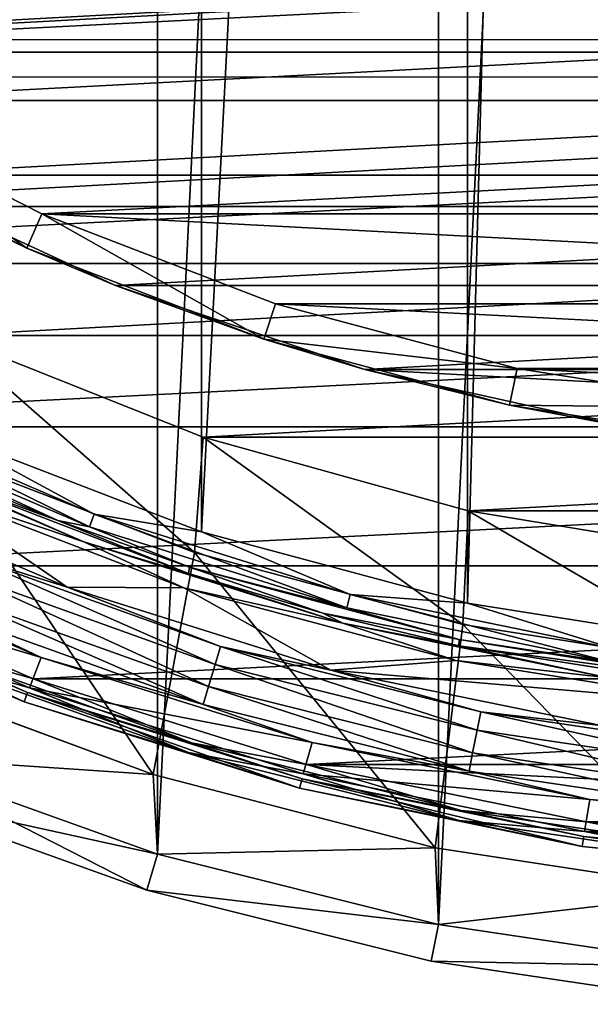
# Model space of a CAD drawing. Header units: millimetres. Extents: x -40 to 40, y -40 to 40.
# Tile 73 of 192: x -13.3 to -5.7, y -39.8 to -26.6. Entities that reach past the tile are written whole.
import ezdxf

# ---------------------------------------------------------------- set-up
doc = ezdxf.new("R2010")
doc.units = ezdxf.units.MM
doc.header["$LTSCALE"] = 8.749007
for name, color, linetype in [('1', 7, 'CONTINUOUS'), ('10', 7, 'CONTINUOUS'), ('104', 7, 'CONTINUOUS'), ('105', 7, 'CONTINUOUS'), ('106', 7, 'CONTINUOUS'), ('109', 7, 'CONTINUOUS'), ('11', 7, 'CONTINUOUS'), ('13', 7, 'CONTINUOUS'), ('14', 7, 'CONTINUOUS'), ('15', 7, 'CONTINUOUS'), ('16', 7, 'CONTINUOUS'), ('3', 7, 'CONTINUOUS'), ('38', 7, 'CONTINUOUS'), ('39', 7, 'CONTINUOUS'), ('4', 7, 'CONTINUOUS'), ('41', 7, 'CONTINUOUS'), ('42', 7, 'CONTINUOUS'), ('46', 7, 'CONTINUOUS'), ('47', 7, 'CONTINUOUS'), ('48', 7, 'CONTINUOUS'), ('60', 7, 'CONTINUOUS'), ('61', 7, 'CONTINUOUS'), ('62', 7, 'CONTINUOUS'), ('63', 7, 'CONTINUOUS'), ('7', 7, 'CONTINUOUS'), ('8', 7, 'CONTINUOUS')]:
    doc.layers.add(name, color=color, linetype=linetype)

msp = doc.modelspace()

# ---------------------------------------------------------------- linework, layer by layer
at = {"layer": '1', "linetype": 'CONTINUOUS'}
for points in [[(-3.873, 39.31), (-7.707, 38.741), (-7.706, -38.741), (-3.873, 39.31)], [(-3.872, -39.31), (-3.873, 39.31), (-7.706, -38.741), (-3.872, -39.31)], [(-7.707, 38.741), (-11.467, 37.799), (-11.467, -37.799), (-7.707, 38.741)], [(-7.706, -38.741), (-7.707, 38.741), (-11.467, -37.799), (-7.706, -38.741)], [(-11.467, 37.799), (-15.117, 36.493), (-15.116, -36.493), (-11.467, 37.799)], [(-11.467, -37.799), (-11.467, 37.799), (-15.116, -36.493), (-11.467, -37.799)]]:
    msp.add_3dface(points, dxfattribs=at)
at = {"layer": '10', "linetype": 'CONTINUOUS'}
for points in [[(-11.527, -36.734, -4), (-15.183, -35.38, -15), (-15.184, -35.379, -4), (-11.527, -36.734, -4)], [(-11.527, -36.734, -15), (-15.183, -35.38, -15), (-11.527, -36.734, -4), (-11.527, -36.734, -15)], [(-7.751, -37.712, -4), (-11.527, -36.734, -15), (-11.527, -36.734, -4), (-7.751, -37.712, -4)], [(-7.75, -37.712, -15), (-11.527, -36.734, -15), (-7.751, -37.712, -4), (-7.75, -37.712, -15)], [(-3.896, -38.302, -4), (-7.75, -37.712, -15), (-7.751, -37.712, -4), (-3.896, -38.302, -4)], [(-3.895, -38.302, -15), (-7.75, -37.712, -15), (-3.896, -38.302, -4), (-3.895, -38.302, -15)]]:
    msp.add_3dface(points, dxfattribs=at)
at = {"layer": '104', "linetype": 'CONTINUOUS'}
for points in [[(-16, -27.713, -730), (18.809, -25.889, -730), (-18.81, -25.888, -730), (-16, -27.713, -730)], [(16, -27.713, -730), (18.809, -25.889, -730), (-16, -27.713, -730), (16, -27.713, -730)], [(-13.016, -29.233, -730), (16, -27.713, -730), (-16, -27.713, -730), (-13.016, -29.233, -730)], [(13.016, -29.233, -730), (16, -27.713, -730), (-13.016, -29.233, -730), (13.016, -29.233, -730)], [(9.89, -30.433, -730), (13.016, -29.233, -730), (-13.016, -29.233, -730), (9.89, -30.433, -730)], [(-9.889, -30.434, -730), (9.89, -30.433, -730), (-13.016, -29.233, -730), (-9.889, -30.434, -730)], [(6.654, -31.3, -730), (9.89, -30.433, -730), (-9.889, -30.434, -730), (6.654, -31.3, -730)], [(-6.653, -31.301, -730), (6.654, -31.3, -730), (-9.889, -30.434, -730), (-6.653, -31.301, -730)], [(3.346, -31.825, -730), (6.654, -31.3, -730), (-6.653, -31.301, -730), (3.346, -31.825, -730)], [(-3.345, -31.825, -730), (3.346, -31.825, -730), (-6.653, -31.301, -730), (-3.345, -31.825, -730)]]:
    msp.add_3dface(points, dxfattribs=at)
at = {"layer": '105', "linetype": 'CONTINUOUS'}
for points in [[(-13.219, -29.69, -730.5), (-16, -27.713, -730), (-16.25, -28.146, -730.5), (-13.219, -29.69, -730.5)], [(-13.016, -29.233, -730), (-16, -27.713, -730), (-13.219, -29.69, -730.5), (-13.016, -29.233, -730)], [(-10.043, -30.909, -730.5), (-13.016, -29.233, -730), (-13.219, -29.69, -730.5), (-10.043, -30.909, -730.5)], [(-9.889, -30.434, -730), (-13.016, -29.233, -730), (-10.043, -30.909, -730.5), (-9.889, -30.434, -730)], [(-6.653, -31.301, -730), (-9.889, -30.434, -730), (-10.043, -30.909, -730.5), (-6.653, -31.301, -730)], [(-6.757, -31.79, -730.5), (-6.653, -31.301, -730), (-10.043, -30.909, -730.5), (-6.757, -31.79, -730.5)], [(-3.345, -31.825, -730), (-6.653, -31.301, -730), (-6.757, -31.79, -730.5), (-3.345, -31.825, -730)], [(-3.397, -32.322, -730.5), (-3.345, -31.825, -730), (-6.757, -31.79, -730.5), (-3.397, -32.322, -730.5)]]:
    msp.add_3dface(points, dxfattribs=at)
at = {"layer": '106', "linetype": 'CONTINUOUS'}
for points in [[(-13.219, -29.69, -730.5), (-16.25, -28.146, -730.5), (-15.223, -28.714, -733), (-13.219, -29.69, -730.5)], [(-12.029, -30.192, -733), (-13.219, -29.69, -730.5), (-15.223, -28.714, -733), (-12.029, -30.192, -733)], [(-10.043, -30.909, -730.5), (-13.219, -29.69, -730.5), (-12.029, -30.192, -733), (-10.043, -30.909, -730.5)], [(-8.694, -31.316, -733), (-10.043, -30.909, -730.5), (-12.029, -30.192, -733), (-8.694, -31.316, -733)], [(-6.757, -31.79, -730.5), (-10.043, -30.909, -730.5), (-8.694, -31.316, -733), (-6.757, -31.79, -730.5)], [(-5.257, -32.072, -733), (-6.757, -31.79, -730.5), (-8.694, -31.316, -733), (-5.257, -32.072, -733)], [(-3.397, -32.322, -730.5), (-6.757, -31.79, -730.5), (-5.257, -32.072, -733), (-3.397, -32.322, -730.5)]]:
    msp.add_3dface(points, dxfattribs=at)
at = {"layer": '109', "linetype": 'CONTINUOUS'}
for points in [[(21.039, -24.771, -733), (-18.238, -26.9, -733), (-21.039, -24.771, -733), (21.039, -24.771, -733)], [(21.039, -24.771, -733), (18.237, -26.901, -733), (-18.238, -26.9, -733), (21.039, -24.771, -733)], [(18.237, -26.901, -733), (-15.223, -28.714, -733), (-18.238, -26.9, -733), (18.237, -26.901, -733)], [(18.237, -26.901, -733), (15.222, -28.715, -733), (-15.223, -28.714, -733), (18.237, -26.901, -733)], [(15.222, -28.715, -733), (-12.029, -30.192, -733), (-15.223, -28.714, -733), (15.222, -28.715, -733)], [(15.222, -28.715, -733), (12.028, -30.192, -733), (-12.029, -30.192, -733), (15.222, -28.715, -733)], [(12.028, -30.192, -733), (-8.694, -31.316, -733), (-12.029, -30.192, -733), (12.028, -30.192, -733)], [(12.028, -30.192, -733), (8.694, -31.316, -733), (-8.694, -31.316, -733), (12.028, -30.192, -733)], [(5.258, -32.072, -733), (-5.257, -32.072, -733), (-8.694, -31.316, -733), (5.258, -32.072, -733)], [(8.694, -31.316, -733), (5.258, -32.072, -733), (-8.694, -31.316, -733), (8.694, -31.316, -733)]]:
    msp.add_3dface(points, dxfattribs=at)
at = {"layer": '11', "linetype": 'CONTINUOUS'}
for points in [[(-11.527, -36.734, -4), (-15.184, -35.379, -4), (-14.44, -32.43, -4), (-11.527, -36.734, -4)], [(-10.971, -33.762, -4), (-11.527, -36.734, -4), (-14.44, -32.43, -4), (-10.971, -33.762, -4)], [(-7.751, -37.712, -4), (-11.527, -36.734, -4), (-10.971, -33.762, -4), (-7.751, -37.712, -4)], [(-7.381, -34.724, -4), (-7.751, -37.712, -4), (-10.971, -33.762, -4), (-7.381, -34.724, -4)], [(-3.896, -38.302, -4), (-7.751, -37.712, -4), (-7.381, -34.724, -4), (-3.896, -38.302, -4)], [(-3.711, -35.305, -4), (-3.896, -38.302, -4), (-7.381, -34.724, -4), (-3.711, -35.305, -4)]]:
    msp.add_3dface(points, dxfattribs=at)
at = {"layer": '13', "linetype": 'CONTINUOUS'}
for points in [[(-10.972, -33.762, -6.5), (-14.44, -32.43, -4), (-14.44, -32.43, -6.5), (-10.972, -33.762, -6.5)], [(-10.971, -33.762, -4), (-14.44, -32.43, -4), (-10.972, -33.762, -6.5), (-10.971, -33.762, -4)], [(-7.382, -34.724, -6.5), (-10.971, -33.762, -4), (-10.972, -33.762, -6.5), (-7.382, -34.724, -6.5)], [(-7.381, -34.724, -4), (-10.971, -33.762, -4), (-7.382, -34.724, -6.5), (-7.381, -34.724, -4)], [(-3.712, -35.305, -6.5), (-7.381, -34.724, -4), (-7.382, -34.724, -6.5), (-3.712, -35.305, -6.5)], [(-3.711, -35.305, -4), (-7.381, -34.724, -4), (-3.712, -35.305, -6.5), (-3.711, -35.305, -4)]]:
    msp.add_3dface(points, dxfattribs=at)
at = {"layer": '14', "linetype": 'CONTINUOUS'}
for points in [[(-10.972, -33.762, -6.5), (-14.44, -32.43, -6.5), (-14.277, -30.857, -6.5), (-10.972, -33.762, -6.5)], [(-10.857, -32.22, -6.5), (-10.972, -33.762, -6.5), (-14.277, -30.857, -6.5), (-10.857, -32.22, -6.5)], [(-7.382, -34.724, -6.5), (-10.972, -33.762, -6.5), (-10.857, -32.22, -6.5), (-7.382, -34.724, -6.5)], [(-7.309, -33.205, -6.5), (-7.382, -34.724, -6.5), (-10.857, -32.22, -6.5), (-7.309, -33.205, -6.5)], [(-3.712, -35.305, -6.5), (-7.382, -34.724, -6.5), (-7.309, -33.205, -6.5), (-3.712, -35.305, -6.5)], [(-3.676, -33.801, -6.5), (-3.712, -35.305, -6.5), (-7.309, -33.205, -6.5), (-3.676, -33.801, -6.5)]]:
    msp.add_3dface(points, dxfattribs=at)
at = {"layer": '15', "linetype": 'CONTINUOUS'}
for points in [[(-10.857, -32.22, -3.5), (-14.277, -30.857, -6.5), (-14.277, -30.857, -3.5), (-10.857, -32.22, -3.5)], [(-10.857, -32.22, -6.5), (-14.277, -30.857, -6.5), (-10.857, -32.22, -3.5), (-10.857, -32.22, -6.5)], [(-7.31, -33.205, -3.5), (-10.857, -32.22, -6.5), (-10.857, -32.22, -3.5), (-7.31, -33.205, -3.5)], [(-7.309, -33.205, -6.5), (-10.857, -32.22, -6.5), (-7.31, -33.205, -3.5), (-7.309, -33.205, -6.5)], [(-3.677, -33.801, -3.5), (-7.309, -33.205, -6.5), (-7.31, -33.205, -3.5), (-3.677, -33.801, -3.5)], [(-3.676, -33.801, -6.5), (-7.309, -33.205, -6.5), (-3.677, -33.801, -3.5), (-3.676, -33.801, -6.5)]]:
    msp.add_3dface(points, dxfattribs=at)
at = {"layer": '16', "linetype": 'CONTINUOUS'}
for points in [[(-20.577, -27.066, -3.5), (-23.383, -24.683, -3.5), (23.382, -24.683, -3.5), (-20.577, -27.066, -3.5)], [(20.576, -27.067, -3.5), (-20.577, -27.066, -3.5), (23.382, -24.683, -3.5), (20.576, -27.067, -3.5)], [(-17.53, -29.132, -3.5), (-20.577, -27.066, -3.5), (20.576, -27.067, -3.5), (-17.53, -29.132, -3.5)], [(17.529, -29.133, -3.5), (-17.53, -29.132, -3.5), (20.576, -27.067, -3.5), (17.529, -29.133, -3.5)], [(-14.277, -30.857, -3.5), (-17.53, -29.132, -3.5), (17.529, -29.133, -3.5), (-14.277, -30.857, -3.5)], [(14.277, -30.857, -3.5), (-14.277, -30.857, -3.5), (17.529, -29.133, -3.5), (14.277, -30.857, -3.5)], [(-10.857, -32.22, -3.5), (-14.277, -30.857, -3.5), (14.277, -30.857, -3.5), (-10.857, -32.22, -3.5)], [(10.857, -32.22, -3.5), (-10.857, -32.22, -3.5), (14.277, -30.857, -3.5), (10.857, -32.22, -3.5)], [(-7.31, -33.205, -3.5), (-10.857, -32.22, -3.5), (10.857, -32.22, -3.5), (-7.31, -33.205, -3.5)], [(7.309, -33.205, -3.5), (-7.31, -33.205, -3.5), (10.857, -32.22, -3.5), (7.309, -33.205, -3.5)], [(-3.677, -33.801, -3.5), (-7.31, -33.205, -3.5), (7.309, -33.205, -3.5), (-3.677, -33.801, -3.5)]]:
    msp.add_3dface(points, dxfattribs=at)
at = {"layer": '3', "linetype": 'CONTINUOUS'}
for points in [[(-11.611, -38.278, -0.5), (-15.116, -36.493), (-15.307, -36.955, -0.5), (-11.611, -38.278, -0.5)], [(-11.467, -37.799), (-15.116, -36.493), (-11.611, -38.278, -0.5), (-11.467, -37.799)], [(-7.706, -38.741), (-11.467, -37.799), (-11.611, -38.278, -0.5), (-7.706, -38.741)], [(-7.804, -39.231, -0.5), (-7.706, -38.741), (-11.611, -38.278, -0.5), (-7.804, -39.231, -0.5)], [(-3.872, -39.31), (-7.706, -38.741), (-7.804, -39.231, -0.5), (-3.872, -39.31)], [(-3.921, -39.807, -0.5), (-3.872, -39.31), (-7.804, -39.231, -0.5), (-3.921, -39.807, -0.5)]]:
    msp.add_3dface(points, dxfattribs=at)
at = {"layer": '38', "linetype": 'CONTINUOUS'}
for points in [[(-16.074, -32.77, -6), (-12.677, -34.228, -6), (-14.63, -32.885, -6), (-16.074, -32.77, -6)], [(-14.63, -32.885, -6), (-12.677, -34.228, -6), (-11.113, -34.234, -6), (-14.63, -32.885, -6)], [(-12.677, -34.228, -6), (-9.149, -35.335, -6), (-11.113, -34.234, -6), (-12.677, -34.228, -6)], [(-11.113, -34.234, -6), (-9.149, -35.335, -6), (-7.474, -35.208, -6), (-11.113, -34.234, -6)], [(-7.474, -35.208, -6), (-9.149, -35.335, -6), (-3.754, -35.796, -6), (-7.474, -35.208, -6)], [(-9.149, -35.335, -6), (-5.527, -36.079, -6), (-3.754, -35.796, -6), (-9.149, -35.335, -6)]]:
    msp.add_3dface(points, dxfattribs=at)
at = {"layer": '39', "linetype": 'CONTINUOUS'}
for points in [[(-12.677, -34.228, -6), (-16.074, -32.77, -6), (-14.004, -33.81, -5.706), (-12.677, -34.228, -6)], [(-13.023, -35.166, -6), (-14.314, -34.558, -5.707), (-16.514, -33.668, -6), (-13.023, -35.166, -6)], [(-10.696, -35.259, -5.524), (-14.004, -33.81, -5.706), (-14.1, -34.041, -5.524), (-10.696, -35.259, -5.524)], [(-10.623, -35.02, -5.706), (-14.004, -33.81, -5.706), (-10.696, -35.259, -5.524), (-10.623, -35.02, -5.706)], [(-10.623, -35.02, -5.706), (-12.677, -34.228, -6), (-14.004, -33.81, -5.706), (-10.623, -35.02, -5.706)], [(-10.786, -35.555, -5.525), (-14.1, -34.041, -5.524), (-14.219, -34.327, -5.525), (-10.786, -35.555, -5.525)], [(-10.696, -35.259, -5.524), (-14.1, -34.041, -5.524), (-10.786, -35.555, -5.525), (-10.696, -35.259, -5.524)], [(-9.149, -35.335, -6), (-12.677, -34.228, -6), (-10.623, -35.02, -5.706), (-9.149, -35.335, -6)], [(-10.858, -35.794, -5.707), (-14.219, -34.327, -5.525), (-14.314, -34.558, -5.707), (-10.858, -35.794, -5.707)], [(-10.786, -35.555, -5.525), (-14.219, -34.327, -5.525), (-10.858, -35.794, -5.707), (-10.786, -35.555, -5.525)], [(-10.858, -35.794, -5.707), (-14.314, -34.558, -5.707), (-13.023, -35.166, -6), (-10.858, -35.794, -5.707)], [(-7.188, -36.138, -5.524), (-10.623, -35.02, -5.706), (-10.696, -35.259, -5.524), (-7.188, -36.138, -5.524)], [(-7.139, -35.892, -5.706), (-10.623, -35.02, -5.706), (-7.188, -36.138, -5.524), (-7.139, -35.892, -5.706)], [(-7.139, -35.892, -5.706), (-9.149, -35.335, -6), (-10.623, -35.02, -5.706), (-7.139, -35.892, -5.706)], [(-9.399, -36.303, -6), (-10.858, -35.794, -5.707), (-13.023, -35.166, -6), (-9.399, -36.303, -6)], [(-7.249, -36.441, -5.525), (-10.696, -35.259, -5.524), (-10.786, -35.555, -5.525), (-7.249, -36.441, -5.525)], [(-7.188, -36.138, -5.524), (-10.696, -35.259, -5.524), (-7.249, -36.441, -5.525), (-7.188, -36.138, -5.524)], [(-5.527, -36.079, -6), (-9.149, -35.335, -6), (-7.139, -35.892, -5.706), (-5.527, -36.079, -6)], [(-7.297, -36.686, -5.707), (-10.786, -35.555, -5.525), (-10.858, -35.794, -5.707), (-7.297, -36.686, -5.707)], [(-7.249, -36.441, -5.525), (-10.786, -35.555, -5.525), (-7.297, -36.686, -5.707), (-7.249, -36.441, -5.525)], [(-7.297, -36.686, -5.707), (-10.858, -35.794, -5.707), (-9.399, -36.303, -6), (-7.297, -36.686, -5.707)], [(-3.612, -36.668, -5.524), (-7.139, -35.892, -5.706), (-7.188, -36.138, -5.524), (-3.612, -36.668, -5.524)], [(-3.587, -36.419, -5.706), (-7.139, -35.892, -5.706), (-3.612, -36.668, -5.524), (-3.587, -36.419, -5.706)], [(-3.587, -36.419, -5.706), (-5.527, -36.079, -6), (-7.139, -35.892, -5.706), (-3.587, -36.419, -5.706)], [(-3.642, -36.976, -5.525), (-7.188, -36.138, -5.524), (-7.249, -36.441, -5.525), (-3.642, -36.976, -5.525)], [(-3.612, -36.668, -5.524), (-7.188, -36.138, -5.524), (-3.642, -36.976, -5.525), (-3.612, -36.668, -5.524)], [(-5.679, -37.067, -6), (-7.297, -36.686, -5.707), (-9.399, -36.303, -6), (-5.679, -37.067, -6)], [(-3.666, -37.225, -5.707), (-7.249, -36.441, -5.525), (-7.297, -36.686, -5.707), (-3.666, -37.225, -5.707)], [(-3.642, -36.976, -5.525), (-7.249, -36.441, -5.525), (-3.666, -37.225, -5.707), (-3.642, -36.976, -5.525)], [(-3.666, -37.225, -5.707), (-7.297, -36.686, -5.707), (-5.679, -37.067, -6), (-3.666, -37.225, -5.707)], [(-1.899, -37.452, -6), (-3.666, -37.225, -5.707), (-5.679, -37.067, -6), (-1.899, -37.452, -6)]]:
    msp.add_3dface(points, dxfattribs=at)
at = {"layer": '4', "linetype": 'CONTINUOUS'}
for points in [[(-11.611, -38.278, -0.5), (-15.307, -36.955, -0.5), (-11.611, -38.278, -14.5), (-11.611, -38.278, -0.5)], [(-11.611, -38.278, -14.5), (-15.307, -36.955, -0.5), (-15.307, -36.955, -14.5), (-11.611, -38.278, -14.5)], [(-7.804, -39.231, -0.5), (-11.611, -38.278, -0.5), (-7.804, -39.231, -14.5), (-7.804, -39.231, -0.5)], [(-7.804, -39.231, -14.5), (-11.611, -38.278, -0.5), (-11.611, -38.278, -14.5), (-7.804, -39.231, -14.5)], [(-3.921, -39.807, -0.5), (-7.804, -39.231, -0.5), (-3.921, -39.807, -14.5), (-3.921, -39.807, -0.5)], [(-3.921, -39.807, -14.5), (-7.804, -39.231, -0.5), (-7.804, -39.231, -14.5), (-3.921, -39.807, -14.5)]]:
    msp.add_3dface(points, dxfattribs=at)
at = {"layer": '41', "linetype": 'CONTINUOUS'}
for points in [[(-13.023, -35.166, -6), (-16.514, -33.668, -6), (-16.712, -34.057, -6), (-13.023, -35.166, -6)], [(-13.182, -35.572, -6), (-13.023, -35.166, -6), (-16.712, -34.057, -6), (-13.182, -35.572, -6)], [(-9.399, -36.303, -6), (-13.023, -35.166, -6), (-13.182, -35.572, -6), (-9.399, -36.303, -6)], [(-9.516, -36.723, -6), (-9.399, -36.303, -6), (-13.182, -35.572, -6), (-9.516, -36.723, -6)], [(-5.679, -37.067, -6), (-9.399, -36.303, -6), (-9.516, -36.723, -6), (-5.679, -37.067, -6)], [(-5.754, -37.497, -6), (-5.679, -37.067, -6), (-9.516, -36.723, -6), (-5.754, -37.497, -6)], [(-1.899, -37.452, -6), (-5.679, -37.067, -6), (-5.754, -37.497, -6), (-1.899, -37.452, -6)], [(5.733, -37.5, -6), (1.9, -37.452, -6), (-5.754, -37.497, -6), (5.733, -37.5, -6)], [(1.9, -37.452, -6), (-1.899, -37.452, -6), (-5.754, -37.497, -6), (1.9, -37.452, -6)], [(-1.932, -37.887, -6), (5.733, -37.5, -6), (-5.754, -37.497, -6), (-1.932, -37.887, -6)]]:
    msp.add_3dface(points, dxfattribs=at)
at = {"layer": '42', "linetype": 'CONTINUOUS'}
for points in [[(-13.182, -35.572, -6), (-16.712, -34.057, -6), (-14.572, -35.18, -6.06), (-13.182, -35.572, -6)], [(-13.253, -35.759, -6.203), (-14.572, -35.18, -6.06), (-16.803, -34.235, -6.203), (-13.253, -35.759, -6.203)], [(-11.054, -36.439, -6.06), (-14.572, -35.18, -6.06), (-13.253, -35.759, -6.203), (-11.054, -36.439, -6.06)], [(-11.054, -36.439, -6.06), (-13.182, -35.572, -6), (-14.572, -35.18, -6.06), (-11.054, -36.439, -6.06)], [(-9.516, -36.723, -6), (-13.182, -35.572, -6), (-11.054, -36.439, -6.06), (-9.516, -36.723, -6)], [(-9.567, -36.917, -6.203), (-11.054, -36.439, -6.06), (-13.253, -35.759, -6.203), (-9.567, -36.917, -6.203)], [(-7.429, -37.347, -6.06), (-11.054, -36.439, -6.06), (-9.567, -36.917, -6.203), (-7.429, -37.347, -6.06)], [(-7.429, -37.347, -6.06), (-9.516, -36.723, -6), (-11.054, -36.439, -6.06), (-7.429, -37.347, -6.06)], [(-5.754, -37.497, -6), (-9.516, -36.723, -6), (-7.429, -37.347, -6.06), (-5.754, -37.497, -6)], [(-5.785, -37.695, -6.203), (-7.429, -37.347, -6.06), (-9.567, -36.917, -6.203), (-5.785, -37.695, -6.203)], [(-3.732, -37.895, -6.06), (-7.429, -37.347, -6.06), (-5.785, -37.695, -6.203), (-3.732, -37.895, -6.06)], [(-3.732, -37.895, -6.06), (-5.754, -37.497, -6), (-7.429, -37.347, -6.06), (-3.732, -37.895, -6.06)], [(-1.932, -37.887, -6), (-5.754, -37.497, -6), (-3.732, -37.895, -6.06), (-1.932, -37.887, -6)], [(-1.942, -38.087, -6.203), (-3.732, -37.895, -6.06), (-5.785, -37.695, -6.203), (-1.942, -38.087, -6.203)]]:
    msp.add_3dface(points, dxfattribs=at)
at = {"layer": '46', "linetype": 'CONTINUOUS'}
for points in [[(-13.128, -35.451, -14), (-14.52, -35.055, -13.943), (-16.647, -33.941, -14), (-13.128, -35.451, -14)], [(-13.206, -35.635, -13.803), (-16.742, -34.117, -13.803), (-14.52, -35.055, -13.943), (-13.206, -35.635, -13.803)], [(-11.014, -36.31, -13.943), (-14.52, -35.055, -13.943), (-13.128, -35.451, -14), (-11.014, -36.31, -13.943)], [(-11.014, -36.31, -13.943), (-13.206, -35.635, -13.803), (-14.52, -35.055, -13.943), (-11.014, -36.31, -13.943)], [(-9.475, -36.597, -14), (-11.014, -36.31, -13.943), (-13.128, -35.451, -14), (-9.475, -36.597, -14)], [(-9.532, -36.789, -13.803), (-13.206, -35.635, -13.803), (-11.014, -36.31, -13.943), (-9.532, -36.789, -13.803)], [(-7.402, -37.215, -13.943), (-11.014, -36.31, -13.943), (-9.475, -36.597, -14), (-7.402, -37.215, -13.943)], [(-7.402, -37.215, -13.943), (-9.532, -36.789, -13.803), (-11.014, -36.31, -13.943), (-7.402, -37.215, -13.943)], [(-5.725, -37.368, -14), (-7.402, -37.215, -13.943), (-9.475, -36.597, -14), (-5.725, -37.368, -14)], [(-5.76, -37.564, -13.803), (-9.532, -36.789, -13.803), (-7.402, -37.215, -13.943), (-5.76, -37.564, -13.803)], [(-3.719, -37.761, -13.943), (-7.402, -37.215, -13.943), (-5.725, -37.368, -14), (-3.719, -37.761, -13.943)], [(-3.719, -37.761, -13.943), (-5.76, -37.564, -13.803), (-7.402, -37.215, -13.943), (-3.719, -37.761, -13.943)], [(-1.914, -37.755, -14), (-3.719, -37.761, -13.943), (-5.725, -37.368, -14), (-1.914, -37.755, -14)], [(-1.932, -37.954, -13.803), (-5.76, -37.564, -13.803), (-3.719, -37.761, -13.943), (-1.932, -37.954, -13.803)]]:
    msp.add_3dface(points, dxfattribs=at)
at = {"layer": '47', "linetype": 'CONTINUOUS'}
for points in [[(-13.253, -35.759, -6.203), (-16.803, -34.235, -6.203), (-16.742, -34.117, -13.803), (-13.253, -35.759, -6.203)], [(-13.253, -35.759, -6.203), (-16.742, -34.117, -13.803), (-13.206, -35.635, -13.803), (-13.253, -35.759, -6.203)], [(-9.567, -36.917, -6.203), (-13.253, -35.759, -6.203), (-13.206, -35.635, -13.803), (-9.567, -36.917, -6.203)], [(-9.567, -36.917, -6.203), (-13.206, -35.635, -13.803), (-9.532, -36.789, -13.803), (-9.567, -36.917, -6.203)], [(-5.785, -37.695, -6.203), (-9.567, -36.917, -6.203), (-9.532, -36.789, -13.803), (-5.785, -37.695, -6.203)], [(-5.785, -37.695, -6.203), (-9.532, -36.789, -13.803), (-5.76, -37.564, -13.803), (-5.785, -37.695, -6.203)], [(-1.942, -38.087, -6.203), (-5.785, -37.695, -6.203), (-5.76, -37.564, -13.803), (-1.942, -38.087, -6.203)], [(-1.942, -38.087, -6.203), (-5.76, -37.564, -13.803), (-1.932, -37.954, -13.803), (-1.942, -38.087, -6.203)]]:
    msp.add_3dface(points, dxfattribs=at)
at = {"layer": '48', "linetype": 'CONTINUOUS'}
for points in [[(28.683, -24.625, -14), (-26.045, -27.4, -14), (-28.683, -24.625, -14), (28.683, -24.625, -14)], [(28.683, -24.625, -14), (26.044, -27.401, -14), (-26.045, -27.4, -14), (28.683, -24.625, -14)], [(26.044, -27.401, -14), (-23.139, -29.895, -14), (-26.045, -27.4, -14), (26.044, -27.401, -14)], [(26.044, -27.401, -14), (23.138, -29.895, -14), (-23.139, -29.895, -14), (26.044, -27.401, -14)], [(23.138, -29.895, -14), (-19.996, -32.082, -14), (-23.139, -29.895, -14), (23.138, -29.895, -14)], [(23.138, -29.895, -14), (19.995, -32.083, -14), (-19.996, -32.082, -14), (23.138, -29.895, -14)], [(19.995, -32.083, -14), (-16.647, -33.941, -14), (-19.996, -32.082, -14), (19.995, -32.083, -14)], [(19.995, -32.083, -14), (16.646, -33.941, -14), (-16.647, -33.941, -14), (19.995, -32.083, -14)], [(16.646, -33.941, -14), (-13.128, -35.451, -14), (-16.647, -33.941, -14), (16.646, -33.941, -14)], [(16.646, -33.941, -14), (13.128, -35.451, -14), (-13.128, -35.451, -14), (16.646, -33.941, -14)], [(13.128, -35.451, -14), (-9.475, -36.597, -14), (-13.128, -35.451, -14), (13.128, -35.451, -14)], [(13.128, -35.451, -14), (9.474, -36.597, -14), (-9.475, -36.597, -14), (13.128, -35.451, -14)], [(9.474, -36.597, -14), (5.724, -37.368, -14), (-9.475, -36.597, -14), (9.474, -36.597, -14)], [(5.724, -37.368, -14), (-5.725, -37.368, -14), (-9.475, -36.597, -14), (5.724, -37.368, -14)], [(5.724, -37.368, -14), (1.915, -37.755, -14), (-5.725, -37.368, -14), (5.724, -37.368, -14)], [(1.915, -37.755, -14), (-1.914, -37.755, -14), (-5.725, -37.368, -14), (1.915, -37.755, -14)]]:
    msp.add_3dface(points, dxfattribs=at)
at = {"layer": '60', "linetype": 'CONTINUOUS'}
for points in [[(-10.88, 33.485, -11.5), (-10.879, -33.486, -11.5), (-7.321, 34.439, -11.5), (-10.88, 33.485, -11.5)], [(-10.879, -33.486, -11.5), (-7.32, -34.439, -11.5), (-7.321, 34.439, -11.5), (-10.879, -33.486, -11.5)], [(-7.32, -34.439, -11.5), (-6.41, -0.016, -11.5), (-7.321, 34.439, -11.5), (-7.32, -34.439, -11.5)], [(-14.32, 32.165, -11.5), (-14.319, -32.165, -11.5), (-10.88, 33.485, -11.5), (-14.32, 32.165, -11.5)], [(-14.319, -32.165, -11.5), (-10.879, -33.486, -11.5), (-10.88, 33.485, -11.5), (-14.319, -32.165, -11.5)], [(-3.68, -35.016, -11.5), (-6.41, -0.016, -11.5), (-7.32, -34.439, -11.5), (-3.68, -35.016, -11.5)], [(-6.22, -1.548, -11.5), (-6.41, -0.016, -11.5), (-3.68, -35.016, -11.5), (-6.22, -1.548, -11.5)], [(-5.669, -2.991, -11.5), (-6.22, -1.548, -11.5), (-3.68, -35.016, -11.5), (-5.669, -2.991, -11.5)]]:
    msp.add_3dface(points, dxfattribs=at)
at = {"layer": '61', "linetype": 'CONTINUOUS'}
for points in [[(-15.695, -31.997, -11.255), (-12.378, -33.42, -11.255), (-15.615, -31.832, -11.435), (-15.695, -31.997, -11.255)], [(-14.319, -32.165, -11.5), (-15.615, -31.832, -11.435), (-12.314, -33.249, -11.435), (-14.319, -32.165, -11.5)], [(-15.615, -31.832, -11.435), (-12.378, -33.42, -11.255), (-12.314, -33.249, -11.435), (-15.615, -31.832, -11.435)], [(-15.695, -31.997, -11.255), (-12.802, -33.335, -11.009), (-12.378, -33.42, -11.255), (-15.695, -31.997, -11.255)], [(-14.53, -32.619, -11.009), (-12.802, -33.335, -11.009), (-15.695, -31.997, -11.255), (-14.53, -32.619, -11.009)], [(-10.879, -33.486, -11.5), (-14.319, -32.165, -11.5), (-12.314, -33.249, -11.435), (-10.879, -33.486, -11.5)], [(-12.378, -33.42, -11.255), (-8.933, -34.501, -11.255), (-12.314, -33.249, -11.435), (-12.378, -33.42, -11.255)], [(-10.879, -33.486, -11.5), (-12.314, -33.249, -11.435), (-8.887, -34.324, -11.435), (-10.879, -33.486, -11.5)], [(-12.314, -33.249, -11.435), (-8.933, -34.501, -11.255), (-8.887, -34.324, -11.435), (-12.314, -33.249, -11.435)], [(-12.802, -33.335, -11.009), (-11.039, -33.959, -11.009), (-12.378, -33.42, -11.255), (-12.802, -33.335, -11.009)], [(-12.378, -33.42, -11.255), (-11.039, -33.959, -11.009), (-8.933, -34.501, -11.255), (-12.378, -33.42, -11.255)], [(-7.32, -34.439, -11.5), (-10.879, -33.486, -11.5), (-8.887, -34.324, -11.435), (-7.32, -34.439, -11.5)], [(-11.039, -33.959, -11.009), (-7.43, -34.927, -11.009), (-8.933, -34.501, -11.255), (-11.039, -33.959, -11.009)], [(-8.933, -34.501, -11.255), (-5.397, -35.228, -11.255), (-8.887, -34.324, -11.435), (-8.933, -34.501, -11.255)], [(-7.32, -34.439, -11.5), (-8.887, -34.324, -11.435), (-5.369, -35.047, -11.435), (-7.32, -34.439, -11.5)], [(-8.887, -34.324, -11.435), (-5.397, -35.228, -11.255), (-5.369, -35.047, -11.435), (-8.887, -34.324, -11.435)], [(-8.933, -34.501, -11.255), (-7.43, -34.927, -11.009), (-5.397, -35.228, -11.255), (-8.933, -34.501, -11.255)], [(-3.68, -35.016, -11.5), (-7.32, -34.439, -11.5), (-5.369, -35.047, -11.435), (-3.68, -35.016, -11.5)], [(-7.43, -34.927, -11.009), (-3.739, -35.512, -11.009), (-5.397, -35.228, -11.255), (-7.43, -34.927, -11.009)]]:
    msp.add_3dface(points, dxfattribs=at)
at = {"layer": '62', "linetype": 'CONTINUOUS'}
for points in [[(-12.802, -33.335, -11.009), (-14.53, -32.619, -11.009), (-14.551, -32.702, -6.197), (-12.802, -33.335, -11.009)], [(-11.053, -34.043, -6.197), (-12.802, -33.335, -11.009), (-14.551, -32.702, -6.197), (-11.053, -34.043, -6.197)], [(-11.039, -33.959, -11.009), (-12.802, -33.335, -11.009), (-11.053, -34.043, -6.197), (-11.039, -33.959, -11.009)], [(-9.256, -34.575, -6.197), (-11.039, -33.959, -11.009), (-11.053, -34.043, -6.197), (-9.256, -34.575, -6.197)], [(-7.43, -34.927, -11.009), (-11.039, -33.959, -11.009), (-9.256, -34.575, -6.197), (-7.43, -34.927, -11.009)], [(-7.433, -35.012, -6.197), (-7.43, -34.927, -11.009), (-9.256, -34.575, -6.197), (-7.433, -35.012, -6.197)], [(-3.739, -35.512, -11.009), (-7.43, -34.927, -11.009), (-7.433, -35.012, -6.197), (-3.739, -35.512, -11.009)], [(-3.732, -35.597, -6.197), (-3.739, -35.512, -11.009), (-7.433, -35.012, -6.197), (-3.732, -35.597, -6.197)]]:
    msp.add_3dface(points, dxfattribs=at)
at = {"layer": '63', "linetype": 'CONTINUOUS'}
for points in [[(-15.789, -32.188, -6.057), (-14.63, -32.885, -6), (-12.452, -33.621, -6.057), (-15.789, -32.188, -6.057)], [(-14.551, -32.702, -6.197), (-15.789, -32.188, -6.057), (-12.452, -33.621, -6.057), (-14.551, -32.702, -6.197)], [(-11.053, -34.043, -6.197), (-14.551, -32.702, -6.197), (-12.452, -33.621, -6.057), (-11.053, -34.043, -6.197)], [(-14.63, -32.885, -6), (-11.113, -34.234, -6), (-12.452, -33.621, -6.057), (-14.63, -32.885, -6)], [(-12.452, -33.621, -6.057), (-11.113, -34.234, -6), (-8.986, -34.708, -6.057), (-12.452, -33.621, -6.057)], [(-11.053, -34.043, -6.197), (-12.452, -33.621, -6.057), (-8.986, -34.708, -6.057), (-11.053, -34.043, -6.197)], [(-9.256, -34.575, -6.197), (-11.053, -34.043, -6.197), (-8.986, -34.708, -6.057), (-9.256, -34.575, -6.197)], [(-11.113, -34.234, -6), (-7.474, -35.208, -6), (-8.986, -34.708, -6.057), (-11.113, -34.234, -6)], [(-7.433, -35.012, -6.197), (-9.256, -34.575, -6.197), (-8.986, -34.708, -6.057), (-7.433, -35.012, -6.197)], [(-8.986, -34.708, -6.057), (-7.474, -35.208, -6), (-5.429, -35.439, -6.057), (-8.986, -34.708, -6.057)], [(-7.433, -35.012, -6.197), (-8.986, -34.708, -6.057), (-5.429, -35.439, -6.057), (-7.433, -35.012, -6.197)], [(-3.732, -35.597, -6.197), (-7.433, -35.012, -6.197), (-5.429, -35.439, -6.057), (-3.732, -35.597, -6.197)], [(-7.474, -35.208, -6), (-3.754, -35.796, -6), (-5.429, -35.439, -6.057), (-7.474, -35.208, -6)]]:
    msp.add_3dface(points, dxfattribs=at)
at = {"layer": '7', "linetype": 'CONTINUOUS'}
for points in [[(-11.527, -36.734, -15), (-15.117, -36.493, -15), (-15.183, -35.38, -15), (-11.527, -36.734, -15)], [(-11.467, -37.799, -15), (-15.117, -36.493, -15), (-11.527, -36.734, -15), (-11.467, -37.799, -15)], [(-7.75, -37.712, -15), (-11.467, -37.799, -15), (-11.527, -36.734, -15), (-7.75, -37.712, -15)], [(-7.707, -38.741, -15), (-11.467, -37.799, -15), (-7.75, -37.712, -15), (-7.707, -38.741, -15)], [(-3.895, -38.302, -15), (-7.707, -38.741, -15), (-7.75, -37.712, -15), (-3.895, -38.302, -15)], [(-3.873, -39.31, -15), (-7.707, -38.741, -15), (-3.895, -38.302, -15), (-3.873, -39.31, -15)]]:
    msp.add_3dface(points, dxfattribs=at)
at = {"layer": '8', "linetype": 'CONTINUOUS'}
for points in [[(-15.307, -36.955, -14.5), (-15.117, -36.493, -15), (-11.467, -37.799, -15), (-15.307, -36.955, -14.5)], [(-11.611, -38.278, -14.5), (-15.307, -36.955, -14.5), (-11.467, -37.799, -15), (-11.611, -38.278, -14.5)], [(-11.611, -38.278, -14.5), (-11.467, -37.799, -15), (-7.707, -38.741, -15), (-11.611, -38.278, -14.5)], [(-7.804, -39.231, -14.5), (-11.611, -38.278, -14.5), (-7.707, -38.741, -15), (-7.804, -39.231, -14.5)], [(-7.804, -39.231, -14.5), (-7.707, -38.741, -15), (-3.873, -39.31, -15), (-7.804, -39.231, -14.5)], [(-3.921, -39.807, -14.5), (-7.804, -39.231, -14.5), (-3.873, -39.31, -15), (-3.921, -39.807, -14.5)]]:
    msp.add_3dface(points, dxfattribs=at)

doc.saveas('drawing.dxf')
